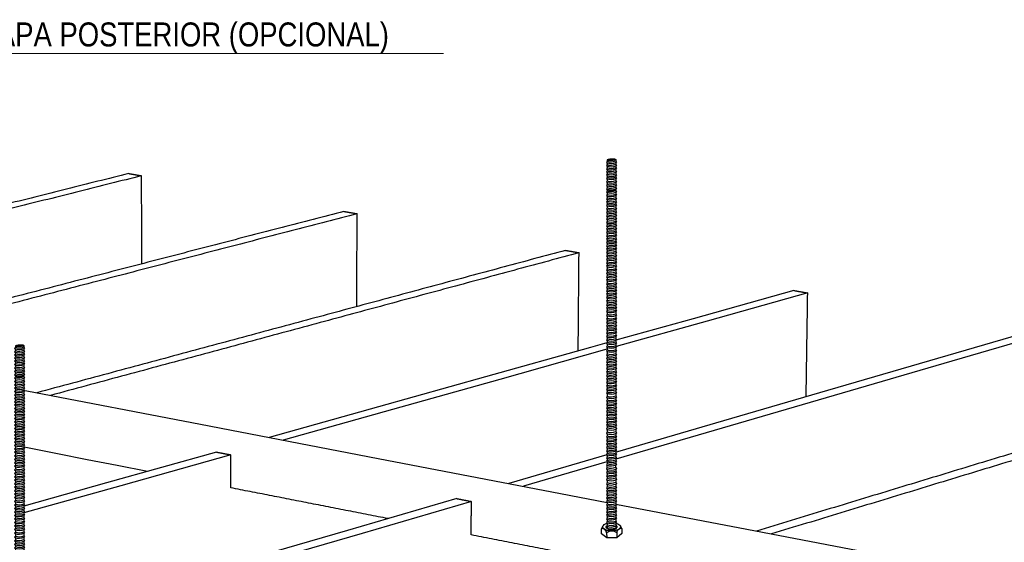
# Model space of a CAD drawing. Header units: millimetres. Extents: x 2538 to 24562, y 4449 to 23795.
# Tile 200 of 256: x 22906 to 23317, y 11780 to 11998. Entities that reach past the tile are written whole.
import ezdxf
from ezdxf import colors
from ezdxf.entities.mleader import LeaderData, LeaderLine
from ezdxf.math import Vec2, Vec3

# ---------------------------------------------------------------- set-up
doc = ezdxf.new("R2010")
doc.units = ezdxf.units.MM
doc.layers.add('_HD_tornillo', color=30, linetype='Continuous')
doc.layers.add('HD021_Text', color=2, linetype='Continuous', lineweight=9)
doc.layers.add('Make2D$Visible$Curves', color=7, linetype='Continuous', true_color=0x000000)
doc.styles.add('Arial Narrow', font='ARIALN.TTF')

# ---------------------------------------------------------------- blocks, each defined once
blk = doc.blocks.new('varilla roscada ISO')
for p, q in [((1059.908, -963.578), (1059.822, -963.695)), ((1059.822, -963.695), (1059.908, -963.791)), ((1059.908, -963.901), (1059.822, -964.017)), ((1059.822, -964.017), (1059.908, -964.114)), ((1059.908, -963.455), (1059.908, -963.578)), ((1059.908, -963.777), (1059.908, -963.901)), ((1059.908, -964.1), (1059.908, -964.223)), ((1060.76, -963.391), (1060.76, -963.521)), ((1060.76, -963.421), (1060.76, -963.545)), ((1060.76, -963.758), (1060.832, -963.67)), ((1060.76, -963.744), (1060.76, -963.868)), ((1060.76, -964.081), (1060.832, -963.993)), ((1060.76, -964.066), (1060.76, -964.19)), ((1060.761, -963.545), (1060.832, -963.67)), ((1060.761, -963.867), (1060.832, -963.993)), ((1059.908, -964.223), (1059.822, -964.339)), ((1059.822, -964.339), (1059.908, -964.436)), ((1059.908, -964.546), (1059.822, -964.662)), ((1059.822, -964.662), (1059.908, -964.759)), ((1059.908, -964.868), (1059.822, -964.984)), ((1059.822, -964.984), (1059.908, -965.081)), ((1059.908, -964.422), (1059.908, -964.546)), ((1059.908, -964.744), (1059.908, -964.868)), ((1059.908, -965.081), (1059.908, -965.191)), ((1060.76, -964.403), (1060.832, -964.315)), ((1060.76, -964.389), (1060.76, -964.513)), ((1060.76, -964.726), (1060.832, -964.638)), ((1060.76, -964.711), (1060.76, -964.835)), ((1060.76, -965.048), (1060.832, -964.96)), ((1060.76, -965.048), (1060.76, -965.158)), ((1060.761, -964.19), (1060.832, -964.315)), ((1060.761, -964.512), (1060.832, -964.638)), ((1060.761, -964.835), (1060.832, -964.96)), ((1059.908, -965.191), (1059.822, -965.307)), ((1059.822, -965.307), (1059.908, -965.404)), ((1059.908, -965.552), (1059.822, -965.668)), ((1059.822, -965.668), (1059.908, -965.765)), ((1059.822, -965.668), (1059.908, -965.765)), ((1059.908, -965.887), (1059.822, -966.003)), ((1059.822, -966.003), (1059.908, -966.1)), ((1059.908, -965.404), (1059.908, -965.552)), ((1059.908, -965.765), (1059.908, -965.887)), ((1059.908, -966.1), (1059.908, -966.224)), ((1060.76, -965.371), (1060.832, -965.283)), ((1060.76, -965.371), (1060.76, -965.518)), ((1060.76, -965.731), (1060.832, -965.644)), ((1060.76, -965.731), (1060.832, -965.644)), ((1060.76, -965.731), (1060.76, -965.854)), ((1060.76, -966.067), (1060.832, -965.979)), ((1060.76, -966.067), (1060.76, -966.191)), ((1060.761, -965.157), (1060.832, -965.283)), ((1060.761, -965.518), (1060.832, -965.644)), ((1060.761, -965.853), (1060.832, -965.979)), ((1059.908, -966.224), (1059.822, -966.34)), ((1059.822, -966.34), (1059.908, -966.437)), ((1059.908, -966.546), (1059.822, -966.662)), ((1059.822, -966.662), (1059.908, -966.759)), ((1059.908, -966.907), (1059.822, -967.023)), ((1059.822, -967.023), (1059.908, -967.12)), ((1059.822, -967.023), (1059.908, -967.12)), ((1059.908, -966.437), (1059.908, -966.546)), ((1059.908, -966.759), (1059.908, -966.907)), ((1060.76, -966.404), (1060.832, -966.316)), ((1060.76, -966.404), (1060.76, -966.513)), ((1060.76, -966.726), (1060.832, -966.638)), ((1060.76, -966.726), (1060.76, -966.874)), ((1060.76, -967.087), (1060.832, -966.999)), ((1060.76, -967.087), (1060.832, -966.999)), ((1060.76, -967.087), (1060.76, -967.209)), ((1060.761, -966.19), (1060.832, -966.316)), ((1060.761, -966.513), (1060.832, -966.638)), ((1060.761, -966.873), (1060.832, -966.999)), ((1059.908, -967.243), (1059.822, -967.359)), ((1059.822, -967.359), (1059.908, -967.456)), ((1059.908, -967.579), (1059.822, -967.696)), ((1059.822, -967.696), (1059.908, -967.792)), ((1059.908, -967.902), (1059.822, -968.018)), ((1059.822, -968.018), (1059.908, -968.115)), ((1059.908, -967.12), (1059.908, -967.243)), ((1059.908, -967.456), (1059.908, -967.579)), ((1059.908, -967.792), (1059.908, -967.902)), ((1060.76, -967.423), (1060.832, -967.335)), ((1060.76, -967.423), (1060.76, -967.546)), ((1060.76, -967.759), (1060.832, -967.672)), ((1060.76, -967.759), (1060.76, -967.869)), ((1060.76, -968.082), (1060.832, -967.994)), ((1060.76, -968.082), (1060.76, -968.23)), ((1060.761, -967.209), (1060.832, -967.335)), ((1060.761, -967.546), (1060.832, -967.672)), ((1060.761, -967.868), (1060.832, -967.994)), ((1059.908, -968.263), (1059.822, -968.379)), ((1059.822, -968.379), (1059.908, -968.476)), ((1059.822, -968.379), (1059.908, -968.476)), ((1059.908, -968.598), (1059.822, -968.714)), ((1059.822, -968.714), (1059.908, -968.811)), ((1059.908, -968.935), (1059.822, -969.051)), ((1059.822, -969.051), (1059.908, -969.148)), ((1059.908, -968.115), (1059.908, -968.263)), ((1059.908, -968.476), (1059.908, -968.598)), ((1059.908, -968.811), (1059.908, -968.935)), ((1060.76, -968.443), (1060.832, -968.355)), ((1060.76, -968.443), (1060.832, -968.355)), ((1060.76, -968.443), (1060.76, -968.565)), ((1060.76, -968.778), (1060.832, -968.69)), ((1060.76, -968.778), (1060.76, -968.902)), ((1060.76, -969.115), (1060.832, -969.027)), ((1060.761, -968.229), (1060.832, -968.355)), ((1060.761, -968.565), (1060.832, -968.69)), ((1060.761, -968.901), (1060.832, -969.027)), ((1059.908, -969.258), (1059.822, -969.374)), ((1059.822, -969.374), (1059.908, -969.471)), ((1059.908, -969.618), (1059.822, -969.735)), ((1059.822, -969.735), (1059.908, -969.831)), ((1059.908, -969.943), (1059.822, -970.059)), ((1059.822, -970.059), (1059.908, -970.156)), ((1059.908, -969.148), (1059.908, -969.258)), ((1059.908, -969.471), (1059.908, -969.618)), ((1059.908, -969.831), (1059.908, -969.943)), ((1060.76, -969.115), (1060.76, -969.224)), ((1060.76, -969.437), (1060.832, -969.35)), ((1060.76, -969.437), (1060.76, -969.585)), ((1060.76, -969.798), (1060.832, -969.711)), ((1060.76, -969.798), (1060.76, -969.91)), ((1060.76, -970.123), (1060.832, -970.035)), ((1060.761, -969.224), (1060.832, -969.35)), ((1060.761, -969.585), (1060.832, -969.711)), ((1060.761, -969.909), (1060.832, -970.035)), ((1059.908, -970.279), (1059.822, -970.395)), ((1059.822, -970.395), (1059.908, -970.492)), ((1059.908, -970.615), (1059.822, -970.731)), ((1059.822, -970.731), (1059.908, -970.828)), ((1059.908, -970.958), (1059.822, -971.075)), ((1059.908, -970.156), (1059.908, -970.279)), ((1059.908, -970.492), (1059.908, -970.615)), ((1059.908, -970.828), (1059.908, -970.958)), ((1060.76, -970.123), (1060.76, -970.245)), ((1060.76, -970.458), (1060.832, -970.371)), ((1060.76, -970.458), (1060.76, -970.582)), ((1060.76, -970.795), (1060.832, -970.707)), ((1060.76, -970.795), (1060.76, -970.925)), ((1060.76, -971.138), (1060.832, -971.05)), ((1060.761, -970.245), (1060.832, -970.371)), ((1060.761, -970.582), (1060.832, -970.707)), ((1060.761, -970.925), (1060.832, -971.05)), ((1059.822, -971.075), (1059.908, -971.171)), ((1059.908, -971.297), (1059.822, -971.413)), ((1059.822, -971.413), (1059.908, -971.51)), ((1059.908, -971.622), (1059.822, -971.738)), ((1059.822, -971.738), (1059.908, -971.835)), ((1059.908, -971.957), (1059.822, -972.074)), ((1059.908, -971.171), (1059.908, -971.297)), ((1059.908, -971.51), (1059.908, -971.622)), ((1059.908, -971.835), (1059.908, -971.957)), ((1060.76, -971.138), (1060.76, -971.264)), ((1060.76, -971.477), (1060.832, -971.389)), ((1060.76, -971.477), (1060.76, -971.589)), ((1060.76, -971.802), (1060.832, -971.714)), ((1060.76, -971.802), (1060.76, -971.924)), ((1060.76, -972.137), (1060.832, -972.049)), ((1060.761, -971.264), (1060.832, -971.389)), ((1060.761, -971.588), (1060.832, -971.714)), ((1060.761, -971.924), (1060.832, -972.049)), ((1059.822, -972.074), (1059.908, -972.17)), ((1059.908, -972.294), (1059.822, -972.41)), ((1059.822, -972.41), (1059.908, -972.507)), ((1059.908, -972.637), (1059.822, -972.753)), ((1059.822, -972.753), (1059.908, -972.85)), ((1059.908, -972.98), (1059.822, -973.096)), ((1059.908, -972.17), (1059.908, -972.294)), ((1059.908, -972.507), (1059.908, -972.637)), ((1059.908, -972.85), (1059.908, -972.98)), ((1060.76, -972.137), (1060.76, -972.261)), ((1060.76, -972.474), (1060.832, -972.386)), ((1060.76, -972.474), (1060.76, -972.604)), ((1060.76, -972.817), (1060.832, -972.729)), ((1060.76, -972.817), (1060.76, -972.947)), ((1060.761, -972.26), (1060.832, -972.386)), ((1060.761, -972.603), (1060.832, -972.729)), ((1060.761, -972.947), (1060.832, -973.072)), ((1059.822, -973.096), (1059.908, -973.193)), ((1059.908, -973.326), (1059.822, -973.443)), ((1059.822, -973.443), (1059.908, -973.539)), ((1059.908, -973.67), (1059.822, -973.786)), ((1059.822, -973.786), (1059.908, -973.883)), ((1059.908, -974.013), (1059.822, -974.129)), ((1059.908, -973.193), (1059.908, -973.326)), ((1059.908, -973.539), (1059.908, -973.67)), ((1059.908, -973.883), (1059.908, -974.013)), ((1060.76, -973.16), (1060.832, -973.072)), ((1060.76, -973.16), (1060.76, -973.293)), ((1060.76, -973.506), (1060.832, -973.419)), ((1060.76, -973.506), (1060.76, -973.636)), ((1060.76, -973.849), (1060.832, -973.762)), ((1060.76, -973.849), (1060.76, -973.979)), ((1060.761, -973.293), (1060.832, -973.419)), ((1060.761, -973.636), (1060.832, -973.762)), ((1060.761, -973.979), (1060.832, -974.105)), ((1059.822, -974.129), (1059.908, -974.226)), ((1059.908, -974.378), (1059.822, -974.494)), ((1059.822, -974.494), (1059.908, -974.591)), ((1059.908, -974.724), (1059.822, -974.84)), ((1059.822, -974.84), (1059.908, -974.937)), ((1059.908, -974.226), (1059.908, -974.378)), ((1059.908, -974.591), (1059.908, -974.724)), ((1059.908, -974.937), (1059.908, -975.067)), ((1060.76, -974.192), (1060.832, -974.105)), ((1060.76, -974.192), (1060.76, -974.344)), ((1060.76, -974.557), (1060.832, -974.47)), ((1060.76, -974.557), (1060.76, -974.691)), ((1060.76, -974.904), (1060.832, -974.816)), ((1060.76, -974.904), (1060.76, -975.034)), ((1060.761, -974.344), (1060.832, -974.47)), ((1060.761, -974.69), (1060.832, -974.816)), ((1059.908, -975.067), (1059.822, -975.183)), ((1059.822, -975.183), (1059.908, -975.28)), ((1059.908, -975.41), (1059.822, -975.526)), ((1059.822, -975.526), (1059.908, -975.623)), ((1059.908, -975.79), (1059.822, -975.906)), ((1059.822, -975.906), (1059.908, -976.003)), ((1059.908, -975.28), (1059.908, -975.41)), ((1059.908, -975.623), (1059.908, -975.79)), ((1059.908, -976.003), (1059.908, -976.133)), ((1060.76, -975.247), (1060.832, -975.159)), ((1060.76, -975.247), (1060.76, -975.377)), ((1060.76, -975.59), (1060.832, -975.502)), ((1060.76, -975.59), (1060.76, -975.757)), ((1060.76, -975.97), (1060.832, -975.882)), ((1060.76, -975.97), (1060.76, -976.1)), ((1060.761, -975.033), (1060.832, -975.159)), ((1060.761, -975.376), (1060.832, -975.502)), ((1060.761, -975.757), (1060.832, -975.882)), ((1059.908, -976.133), (1059.822, -976.25)), ((1059.822, -976.25), (1059.908, -976.346)), ((1059.908, -976.48), (1059.822, -976.596)), ((1059.822, -976.596), (1059.908, -976.693)), ((1059.908, -976.823), (1059.822, -976.939)), ((1059.822, -976.939), (1059.908, -977.036)), ((1059.908, -976.346), (1059.908, -976.48)), ((1059.908, -976.693), (1059.908, -976.823)), ((1060.76, -976.313), (1060.832, -976.225)), ((1060.76, -976.313), (1060.76, -976.446)), ((1060.76, -976.659), (1060.832, -976.572)), ((1060.76, -976.659), (1060.76, -976.789)), ((1060.76, -977.002), (1060.832, -976.915)), ((1060.76, -977.002), (1060.76, -977.133)), ((1060.761, -976.1), (1060.832, -976.225)), ((1060.761, -976.446), (1060.832, -976.572)), ((1060.761, -976.789), (1060.832, -976.915)), ((1059.908, -977.166), (1059.822, -977.282)), ((1059.822, -977.282), (1059.908, -977.379)), ((1059.908, -977.531), (1059.822, -977.647)), ((1059.822, -977.647), (1059.908, -977.744)), ((1059.908, -977.877), (1059.822, -977.993)), ((1059.822, -977.993), (1059.908, -978.09)), ((1059.908, -977.036), (1059.908, -977.166)), ((1059.908, -977.379), (1059.908, -977.531)), ((1059.908, -977.744), (1059.908, -977.877)), ((1060.76, -977.346), (1060.832, -977.258)), ((1060.76, -977.346), (1060.76, -977.497)), ((1060.76, -977.71), (1060.832, -977.623)), ((1060.76, -977.71), (1060.76, -977.844)), ((1060.76, -978.057), (1060.832, -977.969)), ((1060.761, -977.132), (1060.832, -977.258)), ((1060.761, -977.497), (1060.832, -977.623)), ((1060.761, -977.843), (1060.832, -977.969)), ((1059.908, -978.22), (1059.822, -978.336)), ((1059.822, -978.336), (1059.908, -978.433)), ((1059.908, -978.563), (1059.822, -978.679)), ((1059.822, -978.679), (1059.908, -978.776)), ((1059.908, -978.95), (1059.822, -979.066)), ((1059.908, -978.09), (1059.908, -978.22)), ((1059.908, -978.433), (1059.908, -978.563)), ((1059.908, -978.776), (1059.908, -978.95)), ((1060.76, -978.057), (1060.76, -978.187)), ((1060.76, -978.4), (1060.832, -978.312)), ((1060.76, -978.4), (1060.76, -978.53)), ((1060.76, -978.743), (1060.832, -978.655)), ((1060.76, -978.743), (1060.76, -978.917)), ((1060.761, -978.186), (1060.832, -978.312)), ((1060.761, -978.529), (1060.832, -978.655)), ((1060.761, -978.916), (1060.832, -979.042)), ((1059.822, -979.066), (1059.908, -979.163)), ((1059.908, -979.33), (1059.822, -979.446)), ((1059.822, -979.446), (1059.908, -979.543)), ((1059.908, -979.673), (1059.822, -979.789)), ((1059.822, -979.789), (1059.908, -979.886)), ((1059.908, -979.163), (1059.908, -979.33)), ((1059.908, -979.543), (1059.908, -979.673)), ((1059.908, -979.886), (1059.908, -980.019)), ((1060.76, -979.13), (1060.832, -979.042)), ((1060.76, -979.13), (1060.76, -979.297)), ((1060.76, -979.51), (1060.832, -979.422)), ((1060.76, -979.51), (1060.76, -979.64)), ((1060.76, -979.853), (1060.832, -979.765)), ((1060.76, -979.853), (1060.76, -979.986)), ((1060.761, -979.297), (1060.832, -979.422)), ((1060.761, -979.64), (1060.832, -979.765)), ((1059.908, -980.019), (1059.822, -980.136)), ((1059.822, -980.136), (1059.908, -980.233)), ((1059.908, -980.363), (1059.822, -980.479)), ((1059.822, -980.479), (1059.908, -980.576)), ((1059.908, -980.706), (1059.822, -980.822)), ((1059.822, -980.822), (1059.908, -980.919)), ((1059.908, -980.233), (1059.908, -980.363)), ((1059.908, -980.576), (1059.908, -980.706)), ((1059.908, -980.919), (1059.908, -981.071)), ((1060.76, -980.199), (1060.832, -980.112)), ((1060.76, -980.199), (1060.76, -980.329)), ((1060.76, -980.542), (1060.832, -980.455)), ((1060.76, -980.542), (1060.76, -980.672)), ((1060.76, -980.885), (1060.832, -980.798)), ((1060.76, -980.885), (1060.76, -981.037)), ((1060.761, -979.986), (1060.832, -980.112)), ((1060.761, -980.329), (1060.832, -980.455)), ((1060.761, -980.672), (1060.832, -980.798)), ((1059.908, -981.071), (1059.822, -981.187)), ((1059.822, -981.187), (1059.908, -981.284)), ((1059.908, -981.417), (1059.822, -981.533)), ((1059.822, -981.533), (1059.908, -981.63)), ((1059.908, -981.76), (1059.822, -981.876)), ((1059.822, -981.876), (1059.908, -981.973)), ((1059.908, -981.284), (1059.908, -981.417)), ((1059.908, -981.63), (1059.908, -981.76)), ((1060.76, -981.25), (1060.832, -981.163)), ((1060.76, -981.25), (1060.76, -981.384)), ((1060.76, -981.597), (1060.832, -981.509)), ((1060.76, -981.597), (1060.76, -981.727)), ((1060.76, -981.94), (1060.832, -981.852)), ((1060.76, -981.94), (1060.76, -982.105)), ((1060.761, -981.037), (1060.832, -981.163)), ((1060.761, -981.383), (1060.832, -981.509)), ((1060.761, -981.726), (1060.832, -981.852)), ((1059.908, -982.138), (1059.822, -982.254)), ((1059.822, -982.254), (1059.908, -982.351)), ((1059.908, -982.541), (1059.822, -982.657)), ((1059.822, -982.657), (1059.908, -982.754)), ((1059.908, -982.921), (1059.822, -983.038)), ((1059.908, -981.973), (1059.908, -982.138)), ((1059.908, -982.351), (1059.908, -982.541)), ((1059.908, -982.754), (1059.908, -982.921)), ((1060.76, -982.318), (1060.832, -982.23)), ((1060.76, -982.318), (1060.76, -982.508)), ((1060.76, -982.721), (1060.832, -982.633)), ((1060.76, -982.721), (1060.76, -982.888)), ((1060.761, -982.104), (1060.832, -982.23)), ((1060.761, -982.507), (1060.832, -982.633)), ((1060.761, -982.888), (1060.832, -983.013)), ((1059.822, -983.038), (1059.908, -983.134)), ((1059.908, -983.264), (1059.822, -983.381)), ((1059.822, -983.381), (1059.908, -983.477)), ((1059.908, -983.611), (1059.822, -983.727)), ((1059.822, -983.727), (1059.908, -983.824)), ((1059.908, -983.134), (1059.908, -983.264)), ((1059.908, -983.477), (1059.908, -983.611)), ((1059.908, -983.824), (1059.908, -983.954)), ((1060.76, -983.101), (1060.832, -983.013)), ((1060.76, -983.101), (1060.76, -983.231)), ((1060.76, -983.444), (1060.832, -983.357)), ((1060.76, -983.444), (1060.76, -983.577)), ((1060.76, -983.79), (1060.832, -983.703)), ((1060.76, -983.79), (1060.76, -983.921)), ((1060.761, -983.231), (1060.832, -983.357)), ((1060.761, -983.577), (1060.832, -983.703)), ((1060.761, -983.92), (1060.832, -984.046)), ((1059.908, -983.954), (1059.822, -984.07)), ((1059.822, -984.07), (1059.908, -984.167)), ((1059.908, -984.297), (1059.822, -984.413)), ((1059.822, -984.413), (1059.908, -984.51)), ((1059.908, -984.662), (1059.822, -984.778)), ((1059.822, -984.778), (1059.908, -984.875)), ((1059.908, -984.167), (1059.908, -984.297)), ((1059.908, -984.51), (1059.908, -984.662)), ((1059.908, -984.875), (1059.908, -985.008)), ((1060.76, -984.134), (1060.832, -984.046)), ((1060.76, -984.134), (1060.76, -984.264)), ((1060.76, -984.477), (1060.832, -984.389)), ((1060.76, -984.477), (1060.76, -984.629)), ((1060.76, -984.842), (1060.832, -984.754)), ((1060.76, -984.842), (1060.76, -984.975)), ((1060.761, -984.263), (1060.832, -984.389)), ((1060.761, -984.628), (1060.832, -984.754)), ((1059.908, -985.008), (1059.822, -985.124)), ((1059.822, -985.124), (1059.908, -985.221)), ((1059.908, -985.351), (1059.822, -985.467)), ((1059.822, -985.467), (1059.908, -985.564)), ((1059.908, -985.694), (1059.822, -985.81)), ((1059.822, -985.81), (1059.908, -985.907)), ((1059.908, -985.221), (1059.908, -985.351)), ((1059.908, -985.564), (1059.908, -985.694)), ((1060.76, -985.188), (1060.832, -985.1)), ((1060.76, -985.188), (1060.76, -985.318)), ((1060.76, -985.531), (1060.832, -985.443)), ((1060.76, -985.531), (1060.76, -985.661)), ((1060.76, -985.874), (1060.832, -985.786)), ((1060.76, -985.874), (1060.76, -986.028)), ((1060.761, -984.974), (1060.832, -985.1)), ((1060.761, -985.317), (1060.832, -985.443)), ((1060.761, -985.66), (1060.832, -985.786)), ((1059.908, -986.061), (1059.822, -986.177)), ((1059.822, -986.177), (1059.908, -986.274)), ((1059.908, -986.404), (1059.822, -986.52)), ((1059.822, -986.52), (1059.908, -986.617)), ((1059.908, -986.747), (1059.822, -986.863)), ((1059.822, -986.863), (1059.908, -986.96)), ((1059.908, -985.907), (1059.908, -986.061)), ((1059.908, -986.274), (1059.908, -986.404)), ((1059.908, -986.617), (1059.908, -986.747)), ((1060.76, -986.241), (1060.832, -986.153)), ((1060.76, -986.241), (1060.76, -986.371)), ((1060.76, -986.584), (1060.832, -986.496)), ((1060.76, -986.584), (1060.76, -986.714)), ((1060.76, -986.927), (1060.832, -986.839)), ((1060.761, -986.027), (1060.832, -986.153)), ((1060.761, -986.37), (1060.832, -986.496)), ((1060.761, -986.713), (1060.832, -986.839)), ((1059.908, -987.185), (1059.822, -987.301)), ((1059.822, -987.301), (1059.908, -987.398)), ((1059.908, -987.566), (1059.822, -987.682)), ((1059.822, -987.682), (1059.908, -987.779)), ((1059.908, -986.96), (1059.908, -987.185)), ((1059.908, -987.398), (1059.908, -987.566)), ((1059.908, -987.779), (1059.908, -987.909)), ((1060.76, -986.927), (1060.76, -987.152)), ((1060.76, -987.365), (1060.832, -987.277)), ((1060.76, -987.365), (1060.76, -987.532)), ((1060.76, -987.745), (1060.832, -987.658)), ((1060.76, -987.745), (1060.76, -987.875)), ((1060.761, -987.151), (1060.832, -987.277)), ((1060.761, -987.532), (1060.832, -987.658)), ((1060.761, -987.875), (1060.832, -988.001)), ((1059.908, -987.909), (1059.822, -988.025)), ((1059.822, -988.025), (1059.908, -988.122)), ((1059.908, -988.255), (1059.822, -988.371)), ((1059.822, -988.371), (1059.908, -988.468)), ((1059.908, -988.598), (1059.822, -988.714)), ((1059.822, -988.714), (1059.908, -988.811)), ((1059.908, -988.122), (1059.908, -988.255)), ((1059.908, -988.468), (1059.908, -988.598)), ((1059.908, -988.811), (1059.908, -988.941)), ((1060.76, -988.089), (1060.832, -988.001)), ((1060.76, -988.089), (1060.76, -988.222)), ((1060.76, -988.435), (1060.832, -988.347)), ((1060.76, -988.435), (1060.76, -988.565)), ((1060.76, -988.778), (1060.832, -988.69)), ((1060.76, -988.778), (1060.76, -988.908)), ((1060.761, -988.221), (1060.832, -988.347)), ((1060.761, -988.564), (1060.832, -988.69)), ((1059.908, -988.941), (1059.822, -989.057)), ((1059.822, -989.057), (1059.908, -989.154)), ((1059.908, -989.306), (1059.822, -989.422)), ((1059.822, -989.422), (1059.908, -989.519)), ((1059.908, -989.652), (1059.822, -989.768)), ((1059.822, -989.768), (1059.908, -989.865)), ((1059.908, -989.154), (1059.908, -989.306)), ((1059.908, -989.519), (1059.908, -989.652)), ((1060.76, -989.121), (1060.832, -989.033)), ((1060.76, -989.121), (1060.76, -989.273)), ((1060.76, -989.486), (1060.832, -989.398)), ((1060.76, -989.486), (1060.76, -989.619)), ((1060.76, -989.832), (1060.832, -989.744)), ((1060.76, -989.832), (1060.76, -989.962)), ((1060.761, -988.907), (1060.832, -989.033)), ((1060.761, -989.272), (1060.832, -989.398)), ((1060.761, -989.618), (1060.832, -989.744)), ((1059.908, -989.995), (1059.822, -990.111)), ((1059.822, -990.111), (1059.908, -990.208)), ((1059.908, -990.338), (1059.822, -990.492)), ((1059.822, -990.492), (1059.908, -990.589)), ((1059.908, -990.776), (1059.822, -990.92)), ((1059.908, -989.865), (1059.908, -989.995)), ((1059.908, -990.208), (1059.908, -990.338)), ((1059.908, -990.589), (1059.908, -990.776)), ((1060.76, -990.175), (1060.832, -990.087)), ((1060.76, -990.175), (1060.76, -990.305)), ((1060.76, -990.556), (1060.832, -990.468)), ((1060.76, -990.556), (1060.76, -990.742)), ((1060.761, -989.962), (1060.832, -990.087)), ((1060.761, -990.305), (1060.832, -990.468)), ((1060.761, -990.742), (1060.832, -990.896)), ((1059.822, -990.92), (1059.908, -991.017)), ((1059.908, -991.184), (1059.822, -991.301)), ((1059.822, -991.301), (1059.908, -991.397)), ((1059.908, -991.527), (1059.822, -991.644)), ((1059.822, -991.644), (1059.908, -991.74)), ((1059.908, -991.017), (1059.908, -991.184)), ((1059.908, -991.397), (1059.908, -991.527)), ((1059.908, -991.74), (1059.908, -991.874)), ((1060.76, -990.984), (1060.832, -990.896)), ((1060.76, -990.984), (1060.76, -991.151)), ((1060.76, -991.364), (1060.832, -991.277)), ((1060.76, -991.364), (1060.76, -991.494)), ((1060.76, -991.707), (1060.832, -991.62)), ((1060.76, -991.707), (1060.76, -991.84)), ((1060.761, -991.151), (1060.832, -991.277)), ((1060.761, -991.494), (1060.832, -991.62)), ((1059.908, -991.874), (1059.822, -991.99)), ((1059.822, -991.99), (1059.908, -992.087)), ((1059.908, -992.217), (1059.822, -992.333)), ((1059.822, -992.333), (1059.908, -992.43)), ((1059.908, -992.56), (1059.822, -992.676)), ((1059.822, -992.676), (1059.908, -992.773)), ((1059.908, -992.087), (1059.908, -992.217)), ((1059.908, -992.43), (1059.908, -992.56)), ((1059.908, -992.773), (1059.908, -992.925)), ((1060.76, -992.053), (1060.832, -991.966)), ((1060.76, -992.053), (1060.76, -992.184)), ((1060.76, -992.397), (1060.832, -992.309)), ((1060.76, -992.397), (1060.76, -992.527)), ((1060.76, -992.74), (1060.832, -992.652)), ((1060.76, -992.74), (1060.76, -992.892)), ((1060.761, -991.84), (1060.832, -991.966)), ((1060.761, -992.183), (1060.832, -992.309)), ((1060.761, -992.526), (1060.832, -992.652)), ((1059.908, -992.925), (1059.822, -993.041)), ((1059.822, -993.041), (1059.908, -993.138)), ((1059.908, -993.271), (1059.822, -993.387)), ((1059.822, -993.387), (1059.908, -993.484)), ((1059.908, -993.614), (1059.822, -993.73)), ((1059.822, -993.73), (1059.908, -993.827)), ((1059.908, -993.138), (1059.908, -993.271)), ((1059.908, -993.484), (1059.908, -993.614)), ((1060.76, -993.105), (1060.832, -993.017)), ((1060.76, -993.105), (1060.76, -993.238)), ((1060.76, -993.451), (1060.832, -993.363)), ((1060.76, -993.451), (1060.76, -993.581)), ((1060.76, -993.794), (1060.832, -993.706)), ((1060.76, -993.794), (1060.76, -993.924)), ((1060.761, -992.891), (1060.832, -993.017)), ((1060.761, -993.237), (1060.832, -993.363)), ((1060.761, -993.58), (1060.832, -993.706)), ((1059.908, -993.957), (1059.822, -994.088)), ((1059.822, -994.088), (1059.908, -994.185)), ((1059.908, -994.362), (1059.822, -994.505)), ((1059.822, -994.505), (1059.908, -994.602)), ((1059.908, -994.735), (1059.822, -994.851)), ((1059.908, -993.827), (1059.908, -993.957)), ((1059.908, -994.362), (1059.908, -994.185)), ((1059.908, -994.602), (1059.908, -994.735)), ((1060.76, -994.152), (1060.832, -994.064)), ((1060.76, -994.569), (1060.832, -994.481)), ((1060.76, -994.569), (1060.76, -994.702)), ((1060.761, -993.923), (1060.832, -994.064)), ((1060.761, -994.328), (1060.761, -994.15)), ((1060.761, -994.328), (1060.832, -994.481)), ((1060.761, -994.701), (1060.832, -994.827)), ((1059.822, -994.851), (1059.908, -994.948)), ((1059.908, -995.078), (1059.822, -995.194)), ((1059.822, -995.194), (1059.908, -995.291)), ((1059.908, -995.421), (1059.822, -995.575)), ((1059.822, -995.575), (1059.908, -995.672)), ((1059.908, -994.948), (1059.908, -995.078)), ((1059.908, -995.291), (1059.908, -995.421)), ((1059.908, -995.672), (1059.908, -995.858)), ((1060.76, -994.915), (1060.832, -994.827)), ((1060.76, -994.915), (1060.76, -995.045)), ((1060.76, -995.258), (1060.832, -995.17)), ((1060.76, -995.258), (1060.76, -995.388)), ((1060.76, -995.639), (1060.832, -995.551)), ((1060.76, -995.639), (1060.76, -995.825)), ((1060.761, -995.044), (1060.832, -995.17)), ((1060.761, -995.387), (1060.832, -995.551)), ((1059.908, -995.858), (1059.822, -996.003)), ((1059.822, -996.003), (1059.908, -996.1)), ((1059.908, -996.267), (1059.822, -996.383)), ((1059.822, -996.383), (1059.908, -996.48)), ((1059.908, -996.61), (1059.822, -996.726)), ((1059.822, -996.726), (1059.908, -996.823)), ((1059.908, -996.1), (1059.908, -996.267)), ((1059.908, -996.48), (1059.908, -996.61)), ((1060.76, -996.067), (1060.832, -995.979)), ((1060.76, -996.067), (1060.76, -996.234)), ((1060.76, -996.447), (1060.832, -996.359)), ((1060.76, -996.447), (1060.76, -996.577)), ((1060.76, -996.79), (1060.832, -996.702)), ((1060.761, -995.825), (1060.832, -995.979)), ((1060.761, -996.233), (1060.832, -996.359)), ((1060.761, -996.577), (1060.832, -996.702)), ((1059.908, -996.956), (1059.822, -997.073)), ((1059.822, -997.073), (1059.908, -997.169)), ((1059.908, -997.3), (1059.822, -997.416)), ((1059.822, -997.416), (1059.908, -997.513)), ((1059.908, -997.643), (1059.822, -997.759)), ((1059.822, -997.759), (1059.908, -997.856)), ((1059.908, -996.823), (1059.908, -996.956)), ((1059.908, -997.169), (1059.908, -997.3)), ((1059.908, -997.513), (1059.908, -997.643)), ((1060.76, -996.79), (1060.76, -996.923)), ((1060.76, -997.136), (1060.832, -997.049)), ((1060.76, -997.136), (1060.76, -997.266)), ((1060.76, -997.479), (1060.832, -997.392)), ((1060.76, -997.479), (1060.76, -997.609)), ((1060.76, -997.822), (1060.832, -997.735)), ((1060.761, -996.923), (1060.832, -997.049)), ((1060.761, -997.266), (1060.832, -997.392)), ((1060.761, -997.609), (1060.832, -997.735)), ((1059.908, -998.008), (1059.822, -998.124)), ((1059.822, -998.124), (1059.908, -998.221)), ((1059.908, -998.354), (1059.822, -998.47)), ((1059.822, -998.47), (1059.908, -998.567)), ((1059.908, -998.697), (1059.822, -998.813)), ((1059.908, -997.856), (1059.908, -998.008)), ((1059.908, -998.221), (1059.908, -998.354)), ((1059.908, -998.567), (1059.908, -998.697)), ((1060.76, -997.822), (1060.76, -997.974)), ((1060.76, -998.187), (1060.832, -998.1)), ((1060.76, -998.187), (1060.76, -998.321)), ((1060.76, -998.534), (1060.832, -998.446)), ((1060.76, -998.534), (1060.76, -998.664)), ((1060.761, -997.974), (1060.832, -998.1)), ((1060.761, -998.32), (1060.832, -998.446)), ((1060.761, -998.663), (1060.832, -998.789)), ((1059.822, -998.813), (1059.908, -998.91)), ((1059.908, -999.04), (1059.822, -999.156)), ((1059.822, -999.156), (1059.908, -999.253)), ((1059.908, -999.395), (1059.822, -999.511)), ((1059.822, -999.511), (1059.908, -999.608)), ((1059.908, -998.91), (1059.908, -999.04)), ((1059.908, -999.253), (1059.908, -999.395)), ((1059.908, -999.608), (1059.908, -999.76)), ((1060.76, -998.877), (1060.832, -998.789)), ((1060.76, -998.877), (1060.76, -999.007)), ((1060.76, -999.22), (1060.832, -999.132)), ((1060.76, -999.22), (1060.76, -999.362)), ((1060.76, -999.575), (1060.832, -999.487)), ((1060.76, -999.575), (1060.76, -999.727)), ((1060.761, -999.006), (1060.832, -999.132)), ((1060.761, -999.361), (1060.832, -999.487)), ((1060.761, -999.726), (1060.832, -999.852)), ((1059.334, -1000.5), (1059.5, -1000.215)), ((1059.341, -1001.012), (1059.334, -1000.5)), ((1059.908, -999.76), (1059.822, -999.876)), ((1059.822, -999.876), (1059.908, -999.973)), ((1059.908, -1000.106), (1059.822, -1000.222)), ((1059.822, -1000.222), (1059.908, -1000.319)), ((1059.908, -1000.449), (1059.881, -1000.486)), ((1059.908, -999.973), (1059.908, -1000.106)), ((1059.908, -1000.319), (1059.908, -1000.449)), ((1060.76, -999.94), (1060.832, -999.852)), ((1060.76, -999.94), (1060.76, -1000.073)), ((1060.76, -1000.286), (1060.832, -1000.198)), ((1060.76, -1000.286), (1060.76, -1000.416)), ((1060.761, -1000.072), (1060.832, -1000.198)), ((1060.761, -1000.415), (1060.803, -1000.489)), ((1061.383, -1000.473), (1061.21, -1000.192)), ((1061.383, -1000.473), (1061.39, -1000.985)), ((1059.859, -1001.432), (1059.341, -1001.012)), ((1059.852, -1000.92), (1059.859, -1001.432)), ((1060.883, -1001.419), (1059.859, -1001.432)), ((1060.876, -1000.906), (1060.883, -1001.419)), ((1061.39, -1000.985), (1060.883, -1001.419))]:
    blk.add_line(p, q)
for points in [[(1060.767, -999.932, -0.050174), (1060.979, -1000.006, -0.103273), (1061.188, -1000.161, -0.179504), (1061.243, -1000.304, -0.179504), (1061.192, -1000.448, -0.103273), (1060.987, -1000.609, -0.06305), (1060.721, -1000.702, -0.049252), (1060.362, -1000.743, -0.049252), (1060.003, -1000.712, -0.06305), (1059.734, -1000.626, -0.103273), (1059.525, -1000.47, -0.179504), (1059.47, -1000.328, -0.179504), (1059.521, -1000.183, -0.103273), (1059.726, -1000.022, -0.040066), (1059.892, -999.955)], [(1060.795, -1000.132, -0.054589), (1060.852, -1000.197, -0.152216), (1060.89, -1000.311, -0.152216), (1060.855, -1000.426, -0.106943), (1060.734, -1000.543, -0.074343), (1060.569, -1000.614, -0.060974), (1060.352, -1000.643, -0.060974), (1060.134, -1000.62, -0.074343), (1059.967, -1000.553, -0.106943), (1059.842, -1000.439, -0.152216), (1059.805, -1000.325, -0.124765), (1059.828, -1000.229, -0.124765)]]:
    blk.add_lwpolyline(points, format="xyb")
for centre, radius, start, end in [((1060.304, -962.689), 1.115, 244.4352, 298.29184), ((1060.304, -963.011), 1.115, 244.4352, 298.29184), ((1060.293, -962.499), 1.146, 250.38545, 294.07513), ((1060.293, -962.822), 1.146, 250.38545, 294.07513), ((1060.304, -963.334), 1.115, 244.4352, 298.29184), ((1060.304, -963.656), 1.115, 244.4352, 298.29184), ((1060.304, -963.979), 1.115, 244.4352, 298.29184), ((1060.293, -963.144), 1.146, 250.38545, 294.07513), ((1060.293, -963.466), 1.146, 250.38545, 294.07513), ((1060.293, -963.789), 1.146, 250.38545, 294.07513), ((1060.304, -964.301), 1.115, 244.4352, 298.29184), ((1060.304, -964.662), 1.115, 244.4352, 298.29184), ((1060.304, -964.997), 1.115, 244.4352, 298.29184), ((1060.293, -964.111), 1.146, 250.38545, 294.07513), ((1060.293, -964.472), 1.146, 250.38545, 294.07513), ((1060.293, -964.808), 1.146, 250.38545, 294.07513), ((1060.304, -965.334), 1.115, 244.4352, 298.29184), ((1060.304, -965.657), 1.115, 244.4352, 298.29184), ((1060.304, -966.018), 1.115, 244.4352, 298.29184), ((1060.293, -965.145), 1.146, 250.38545, 294.07513), ((1060.293, -965.358), 1.146, 250.38545, 294.07513), ((1060.293, -965.467), 1.146, 250.38545, 294.07513), ((1060.293, -965.828), 1.146, 250.38545, 294.07513), ((1060.304, -966.353), 1.115, 244.4352, 298.29184), ((1060.304, -966.69), 1.115, 244.4352, 298.29184), ((1060.304, -967.012), 1.115, 244.4352, 298.29184), ((1060.293, -966.163), 1.146, 250.38545, 294.07513), ((1060.293, -966.5), 1.146, 250.38545, 294.07513), ((1060.293, -966.823), 1.146, 250.38545, 294.07513), ((1060.304, -967.373), 1.115, 244.4352, 298.29184), ((1060.304, -967.709), 1.115, 244.4352, 298.29184), ((1060.304, -968.045), 1.115, 244.4352, 298.29184), ((1060.293, -967.184), 1.146, 250.38545, 294.07513), ((1060.293, -967.519), 1.146, 250.38545, 294.07513), ((1060.293, -967.856), 1.146, 250.38545, 294.07513), ((1060.304, -968.368), 1.115, 244.4352, 298.29184), ((1060.304, -968.729), 1.115, 244.4352, 298.29184), ((1060.304, -969.053), 1.115, 244.4352, 298.29184), ((1060.293, -968.178), 1.146, 250.38545, 294.07513), ((1060.293, -968.539), 1.146, 250.38545, 294.07513), ((1060.293, -968.864), 1.146, 250.38545, 294.07513), ((1060.304, -969.389), 1.115, 244.4352, 298.29184), ((1060.304, -969.726), 1.115, 244.4352, 298.29184), ((1060.304, -970.069), 1.115, 244.4352, 298.29184), ((1060.293, -969.199), 1.146, 250.38545, 294.07513), ((1060.293, -969.536), 1.146, 250.38545, 294.07513), ((1060.293, -969.879), 1.146, 250.38545, 294.07513), ((1060.304, -970.408), 1.115, 244.4352, 298.29184), ((1060.304, -970.732), 1.115, 244.4352, 298.29184), ((1060.304, -971.068), 1.115, 244.4352, 298.29184), ((1060.293, -970.218), 1.146, 250.38545, 294.07513), ((1060.293, -970.543), 1.146, 250.38545, 294.07513), ((1060.293, -970.878), 1.146, 250.38545, 294.07513), ((1060.304, -971.405), 1.115, 244.4352, 298.29184), ((1060.304, -971.748), 1.115, 244.4352, 298.29184), ((1060.293, -971.215), 1.146, 250.38545, 294.07513), ((1060.293, -971.558), 1.146, 250.38545, 294.07513), ((1060.293, -971.901), 1.146, 250.38545, 294.07513), ((1060.304, -972.091), 1.115, 244.4352, 298.29184), ((1060.304, -972.437), 1.115, 244.4352, 298.29184), ((1060.304, -972.78), 1.115, 244.4352, 298.29184), ((1060.293, -972.247), 1.146, 250.38545, 294.07513), ((1060.293, -972.59), 1.146, 250.38545, 294.07513), ((1060.293, -972.933), 1.146, 250.38545, 294.07513), ((1060.304, -973.123), 1.115, 244.4352, 298.29184), ((1060.304, -973.488), 1.115, 244.4352, 298.29184), ((1060.304, -973.834), 1.115, 244.4352, 298.29184), ((1060.293, -973.298), 1.146, 250.38545, 294.07513), ((1060.293, -973.644), 1.146, 250.38545, 294.07513), ((1060.304, -974.177), 1.115, 244.4352, 298.29184), ((1060.304, -974.52), 1.115, 244.4352, 298.29184), ((1060.304, -974.901), 1.115, 244.4352, 298.29184), ((1060.293, -973.988), 1.146, 250.38545, 294.07513), ((1060.293, -974.331), 1.146, 250.38545, 294.07513), ((1060.293, -974.711), 1.146, 250.38545, 294.07513), ((1060.304, -975.244), 1.115, 244.4352, 298.29184), ((1060.304, -975.59), 1.115, 244.4352, 298.29184), ((1060.304, -975.933), 1.115, 244.4352, 298.29184), ((1060.293, -975.054), 1.146, 250.38545, 294.07513), ((1060.293, -975.4), 1.146, 250.38545, 294.07513), ((1060.293, -975.743), 1.146, 250.38545, 294.07513), ((1060.304, -976.276), 1.115, 244.4352, 298.29184), ((1060.304, -976.641), 1.115, 244.4352, 298.29184), ((1060.304, -976.987), 1.115, 244.4352, 298.29184), ((1060.293, -976.086), 1.146, 250.38545, 294.07513), ((1060.293, -976.451), 1.146, 250.38545, 294.07513), ((1060.293, -976.798), 1.146, 250.38545, 294.07513), ((1060.304, -977.33), 1.115, 244.4352, 298.29184), ((1060.304, -977.673), 1.115, 244.4352, 298.29184), ((1060.293, -977.141), 1.146, 250.38545, 294.07513), ((1060.293, -977.484), 1.146, 250.38545, 294.07513), ((1060.293, -977.87), 1.146, 250.38545, 294.07513), ((1060.304, -978.06), 1.115, 244.4352, 298.29184), ((1060.304, -978.441), 1.115, 244.4352, 298.29184), ((1060.304, -978.784), 1.115, 244.4352, 298.29184), ((1060.293, -978.251), 1.146, 250.38545, 294.07513), ((1060.293, -978.594), 1.146, 250.38545, 294.07513), ((1060.304, -979.13), 1.115, 244.4352, 298.29184), ((1060.304, -979.473), 1.115, 244.4352, 298.29184), ((1060.304, -979.816), 1.115, 244.4352, 298.29184), ((1060.293, -978.94), 1.146, 250.38545, 294.07513), ((1060.293, -979.283), 1.146, 250.38545, 294.07513), ((1060.293, -979.626), 1.146, 250.38545, 294.07513), ((1060.304, -980.181), 1.115, 244.4352, 298.29184), ((1060.304, -980.527), 1.115, 244.4352, 298.29184), ((1060.304, -980.87), 1.115, 244.4352, 298.29184), ((1060.293, -979.991), 1.146, 250.38545, 294.07513), ((1060.293, -980.337), 1.146, 250.38545, 294.07513), ((1060.293, -980.681), 1.146, 250.38545, 294.07513), ((1060.304, -981.248), 1.115, 244.4352, 298.29184), ((1060.304, -981.651), 1.115, 244.4352, 298.29184), ((1060.293, -981.059), 1.146, 250.38545, 294.07513), ((1060.293, -981.462), 1.146, 250.38545, 294.07513), ((1060.293, -981.842), 1.146, 250.38545, 294.07513), ((1060.304, -982.032), 1.115, 244.4352, 298.29184), ((1060.304, -982.375), 1.115, 244.4352, 298.29184), ((1060.304, -982.721), 1.115, 244.4352, 298.29184), ((1060.293, -982.185), 1.146, 250.38545, 294.07513), ((1060.293, -982.531), 1.146, 250.38545, 294.07513), ((1060.293, -982.874), 1.146, 250.38545, 294.07513), ((1060.304, -983.064), 1.115, 244.4352, 298.29184), ((1060.304, -983.407), 1.115, 244.4352, 298.29184), ((1060.304, -983.772), 1.115, 244.4352, 298.29184), ((1060.293, -983.217), 1.146, 250.38545, 294.07513), ((1060.293, -983.582), 1.146, 250.38545, 294.07513), ((1060.304, -984.118), 1.115, 244.4352, 298.29184), ((1060.304, -984.461), 1.115, 244.4352, 298.29184), ((1060.304, -984.804), 1.115, 244.4352, 298.29184), ((1060.293, -983.929), 1.146, 250.38545, 294.07513), ((1060.293, -984.272), 1.146, 250.38545, 294.07513), ((1060.293, -984.615), 1.146, 250.38545, 294.07513), ((1060.304, -985.171), 1.115, 244.4352, 298.29184), ((1060.304, -985.514), 1.115, 244.4352, 298.29184), ((1060.304, -985.858), 1.115, 244.4352, 298.29184), ((1060.293, -984.982), 1.146, 250.38545, 294.07513), ((1060.293, -985.325), 1.146, 250.38545, 294.07513), ((1060.293, -985.668), 1.146, 250.38545, 294.07513), ((1060.304, -986.296), 1.115, 244.4352, 298.29184), ((1060.304, -986.676), 1.115, 244.4352, 298.29184), ((1060.293, -986.106), 1.146, 250.38545, 294.07513), ((1060.293, -986.486), 1.146, 250.38545, 294.07513), ((1060.293, -986.829), 1.146, 250.38545, 294.07513), ((1060.304, -987.019), 1.115, 244.4352, 298.29184), ((1060.304, -987.365), 1.115, 244.4352, 298.29184), ((1060.304, -987.708), 1.115, 244.4352, 298.29184), ((1060.293, -987.176), 1.146, 250.38545, 294.07513), ((1060.293, -987.519), 1.146, 250.38545, 294.07513), ((1060.304, -988.051), 1.115, 244.4352, 298.29184), ((1060.304, -988.416), 1.115, 244.4352, 298.29184), ((1060.304, -988.763), 1.115, 244.4352, 298.29184), ((1060.293, -987.862), 1.146, 250.38545, 294.07513), ((1060.293, -988.227), 1.146, 250.38545, 294.07513), ((1060.293, -988.573), 1.146, 250.38545, 294.07513), ((1060.304, -989.106), 1.115, 244.4352, 298.29184), ((1060.304, -989.486), 1.115, 244.4352, 298.29184), ((1060.293, -988.916), 1.146, 250.38545, 294.07513), ((1060.293, -989.259), 1.146, 250.38545, 294.07513), ((1060.293, -989.696), 1.146, 250.38545, 294.07513), ((1060.304, -989.914), 1.115, 244.4352, 298.29184), ((1060.304, -990.295), 1.115, 244.4352, 298.29184), ((1060.304, -990.638), 1.115, 244.4352, 298.29184), ((1060.293, -990.105), 1.146, 250.38545, 294.07513), ((1060.293, -990.448), 1.146, 250.38545, 294.07513), ((1060.304, -990.984), 1.115, 244.4352, 298.29184), ((1060.304, -991.327), 1.115, 244.4352, 298.29184), ((1060.304, -991.67), 1.115, 244.4352, 298.29184), ((1060.293, -990.794), 1.146, 250.38545, 294.07513), ((1060.293, -991.137), 1.146, 250.38545, 294.07513), ((1060.293, -991.48), 1.146, 250.38545, 294.07513), ((1060.304, -992.035), 1.115, 244.4352, 298.29184), ((1060.304, -992.381), 1.115, 244.4352, 298.29184), ((1060.304, -992.724), 1.115, 244.4352, 298.29184), ((1060.293, -991.845), 1.146, 250.38545, 294.07513), ((1060.293, -992.192), 1.146, 250.38545, 294.07513), ((1060.293, -992.535), 1.146, 250.38545, 294.07513), ((1060.304, -993.082), 1.115, 244.4352, 298.29184), ((1060.304, -993.499), 1.115, 244.4352, 298.29184), ((1060.293, -992.878), 1.146, 250.38545, 294.07513), ((1060.293, -993.283), 1.146, 250.38545, 294.07513), ((1060.293, -993.656), 1.146, 250.38545, 294.07513), ((1060.304, -993.845), 1.115, 244.4352, 298.29184), ((1060.304, -994.188), 1.115, 244.4352, 298.29184), ((1060.304, -994.569), 1.115, 244.4352, 298.29184), ((1060.293, -993.999), 1.146, 250.38545, 294.07513), ((1060.293, -994.342), 1.146, 250.38545, 294.07513), ((1060.304, -994.997), 1.115, 244.4352, 298.29184), ((1060.304, -995.378), 1.115, 244.4352, 298.29184), ((1060.304, -995.721), 1.115, 244.4352, 298.29184), ((1060.293, -994.779), 1.146, 250.38545, 294.07513), ((1060.293, -995.188), 1.146, 250.38545, 294.07513), ((1060.293, -995.531), 1.146, 250.38545, 294.07513), ((1060.304, -996.067), 1.115, 244.4352, 298.29184), ((1060.304, -996.41), 1.115, 244.4352, 298.29184), ((1060.304, -996.753), 1.115, 244.4352, 298.29184), ((1060.293, -995.877), 1.146, 250.38545, 294.07513), ((1060.293, -996.22), 1.146, 250.38545, 294.07513), ((1060.293, -996.563), 1.146, 250.38545, 294.07513), ((1060.304, -997.118), 1.115, 244.4352, 298.29184), ((1060.304, -997.464), 1.115, 244.4352, 298.29184), ((1060.293, -996.928), 1.146, 250.38545, 294.07513), ((1060.293, -997.274), 1.146, 250.38545, 294.07513), ((1060.293, -997.618), 1.146, 250.38545, 294.07513), ((1060.304, -997.807), 1.115, 244.4352, 298.29184), ((1060.304, -998.15), 1.115, 244.4352, 298.29184), ((1060.304, -998.505), 1.115, 244.4352, 298.29184), ((1060.293, -997.961), 1.146, 250.38545, 294.07513), ((1060.293, -998.316), 1.146, 250.38545, 294.07513), ((1060.293, -998.681), 1.146, 250.38545, 294.07513), ((1059.395, -1000.955), 0.459, 4.34373, 97.56934), ((1060.304, -998.87), 1.115, 244.4352, 298.29184), ((1060.304, -999.216), 1.115, 244.4352, 298.29184), ((1060.293, -999.027), 1.146, 250.38545, 294.07513), ((1060.293, -999.37), 1.146, 250.38545, 294.07513), ((1061.339, -1000.934), 0.463, 84.57319, 176.56217), ((1060.373, -1001.596), 0.854, 53.89221, 127.632)]:
    blk.add_arc(centre, radius, start, end)
blk.add_ellipse((1060.334, -963.408), major_axis=(-0.426, -0.017), ratio=0.217707)

msp = doc.modelspace()

# ---------------------------------------------------------------- linework, layer by layer
at = {"layer": 'Make2D$Visible$Curves', "color": 7, "lineweight": -3}
for points in [[(23228.66, 11884.98), (23186.69, 11873.22), (23154.42, 11864.19)], [(23234.46, 11883.95), (23192.52, 11872.18), (23154.58, 11861.53)], [(23326.83, 11867.7), (23285.25, 11855.58), (23242.78, 11843.2), (23199.39, 11830.55), (23155.05, 11817.62), (23154.33, 11817.42)], [(23332.82, 11866.64), (23291.26, 11854.5), (23248.81, 11842.1), (23205.45, 11829.43), (23161.13, 11816.48), (23154.33, 11814.49)], [(23150.58, 11863.11), (23143.83, 11861.22), (23100.06, 11848.96), (23055.35, 11836.44), (23009.67, 11823.64)], [(23150.79, 11860.46), (23149.68, 11860.15), (23105.94, 11847.87), (23061.25, 11835.32), (23015.58, 11822.51)], [(22907.49, 11843.28), (22908.67, 11843.05), (22981.1, 11829.13), (23055.28, 11814.88), (23131.27, 11800.27), (23150.79, 11796.52)], [(22958.9, 11809.42), (22946.33, 11811.89), (22933.81, 11814.34), (22921.35, 11816.79), (22908.93, 11819.22), (22907.4, 11819.52)], [(22987.79, 11817.51), (22941.84, 11804.64), (22907.4, 11795)], [(22993.71, 11816.37), (22947.78, 11803.47), (22907.4, 11792.14)], [(23150.6, 11816.33), (23109.72, 11804.41)], [(23150.65, 11813.41), (23115.83, 11803.24)], [(23088.01, 11798.09), (23042.4, 11784.79), (22995.78, 11771.2), (22948.12, 11757.31), (22907.4, 11745.44)], [(23094.13, 11796.9), (23048.54, 11783.58), (23001.94, 11769.96), (22954.3, 11756.04), (22907.44, 11742.35)], [(23154.45, 11795.82), (23209.13, 11785.31), (23288.95, 11769.97), (23370.78, 11754.25), (23454.72, 11738.12), (23540.84, 11721.57), (23587.64, 11712.57)]]:
    msp.add_lwpolyline(points, dxfattribs=at)
for points, weights in [([(22951.17, 11933.82), (22842.29, 11906.53), (22727.75, 11877.82)], [833.046043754, 812.470849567, 791.89565538]), ([(22956.48, 11932.88), (22847.64, 11905.54), (22733.13, 11876.78)], [832.32369386, 811.748612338, 791.173530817]), ([(22951.17, 11933.82), (22953.83, 11933.35), (22956.48, 11932.88)], [833.046043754, 832.684868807, 832.32369386]), ([(22956.64, 11896.11), (22956.56, 11914.47), (22956.48, 11932.88)], [834.441625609, 833.382659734, 832.32369386]), ([(23040.95, 11918.01), (22932.74, 11889.91), (22818.82, 11860.32)], [821.006878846, 800.431686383, 779.85649392]), ([(23046.42, 11917.05), (22938.26, 11888.89), (22824.37, 11859.25)], [820.284528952, 799.709328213, 779.134127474]), ([(23040.95, 11918.01), (23043.69, 11917.53), (23046.42, 11917.05)], [821.006878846, 820.645703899, 820.284528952]), ([(23046.34, 11878.27), (23046.38, 11897.64), (23046.42, 11917.05)], [822.48852567, 821.386527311, 820.284528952]), ([(23133.41, 11901.74), (23025.96, 11872.78), (22912.75, 11842.27)], [808.967713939, 788.392625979, 767.81753802]), ([(23139.04, 11900.75), (23031.64, 11871.74), (22918.48, 11841.17)], [808.245364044, 787.670163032, 767.094962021]), ([(23133.41, 11901.74), (23136.23, 11901.25), (23139.04, 11900.75)], [808.967713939, 808.606538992, 808.245364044]), ([(23138.7, 11859.78), (23138.87, 11880.24), (23139.04, 11900.75)], [810.542791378, 809.394077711, 808.245364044]), ([(23228.66, 11884.98), (23231.56, 11884.47), (23234.46, 11883.95)], [796.928549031, 796.567374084, 796.206199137]), ([(23233.81, 11840.58), (23234.14, 11862.24), (23234.46, 11883.95)], [798.605288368, 797.405743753, 796.206199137]), ([(23428.06, 11849.88), (23323.51, 11818.11), (23213.07, 11784.55)], [772.850219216, 752.27505406, 731.699888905]), ([(23434.23, 11848.79), (23329.75, 11816.96), (23219.38, 11783.34)], [772.127869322, 751.552780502, 730.977691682]), ([(22987.79, 11817.51), (22990.75, 11816.94), (22993.71, 11816.37)], [751.899299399, 751.538124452, 751.176949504]), ([(22993.73, 11802.59), (22993.72, 11809.48), (22993.71, 11816.37)], [751.897630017, 751.537289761, 751.176949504]), ([(23059.34, 11789.73), (23026.36, 11796.19), (22993.73, 11802.59)], [743.980239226, 747.938965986, 751.897692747]), ([(23088.01, 11798.09), (23091.07, 11797.49), (23094.13, 11796.9)], [739.860134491, 739.498959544, 739.137784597]), ([(23094.06, 11782.92), (23094.09, 11789.91), (23094.13, 11796.9)], [739.858465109, 739.498124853, 739.137784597]), ([(23163.13, 11769.38), (23128.4, 11776.19), (23094.05, 11782.92)], [731.790762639, 735.824681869, 739.858601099])]:
    msp.add_rational_spline(points, weights, degree=2, dxfattribs=at)

# ---------------------------------------------------------------- block references
at = {"layer": '_HD_tornillo', "xscale": 4.154976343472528, "yscale": 4.154976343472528, "zscale": 4.154976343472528}
for p in [(18746.9, 15942.58), (18499.97, 15864.9)]:
    msp.add_blockref('varilla roscada ISO', p, dxfattribs=at)

# ---------------------------------------------------------------- leaders
at = {"layer": 'HD021_Text'}
ml = msp.add_multileader_mtext('Standard', dxfattribs=at)
ml.set_content('TAPA POSTERIOR (OPCIONAL)', color=5, style='Arial Narrow')
ml.set_leader_properties(color=5, linetype='ByLayer', lineweight=15)
ml.build(insert=Vec2(0, 0))
ml.multileader.update_dxf_attribs({"text_left_attachment_type": 6, "text_right_attachment_type": 6, "dogleg_length": 0.1, "arrow_head_size": 10, "scale": 5})
ctx = ml.context
ctx.base_point, ctx.scale, ctx.char_height, ctx.arrow_head_size, ctx.landing_gap_size, ctx.plane_origin = Vec3(22875.1, 11983.96), 5, 10, 10, 15, Vec3(22946.58, 11957.32)
ctx.left_attachment, ctx.right_attachment, ctx.text_align_type = 6, 6, 2
notes = []
notes.append((ctx, [(1, (1, 1, 0), (22865.8, 11983.96), (1, 0), 9.29, [(1, [(22826.31, 11940.85)], 0, [])])]))
ctx.mtext.insert, ctx.mtext.width, ctx.mtext.alignment, ctx.mtext.flow_direction = Vec3(23059.7, 11996.9), 287.8579, 3, 5
ml = msp.add_multileader_mtext('Standard', dxfattribs=at)
ml.set_content('UNICANAL DE SUJECIÓN', color=5, style='Arial Narrow')
ml.set_leader_properties(color=5, linetype='ByLayer', lineweight=15)
ml.build(insert=Vec2(0, 0))
ml.multileader.update_dxf_attribs({"text_left_attachment_type": 6, "text_right_attachment_type": 6, "dogleg_length": 0.1, "arrow_head_size": 10, "scale": 5})
ctx = ml.context
ctx.base_point, ctx.scale, ctx.char_height, ctx.arrow_head_size, ctx.landing_gap_size, ctx.plane_origin = Vec3(23488.73, 11862.77), 5, 10, 10, 15, Vec3(23489.65, 11760.04)
ctx.left_attachment, ctx.right_attachment, ctx.text_align_type = 6, 6, 2
notes.append((ctx, [(1, (1, 1, 0), (23479.44, 11862.77), (1, 0), 9.29, [(1, [(23369.37, 11743.57)], 0, [])])]))
ctx.mtext.insert, ctx.mtext.width, ctx.mtext.alignment, ctx.mtext.flow_direction = Vec3(23640, 11874.77), 287.8579, 3, 5
for ctx, leaders in notes:
    for number, flags, end, landing, length, lines in leaders:
        leader = LeaderData()
        leader.index, (leader.has_last_leader_line, leader.has_dogleg_vector, leader.attachment_direction) = number, flags
        leader.last_leader_point, leader.dogleg_vector, leader.dogleg_length = Vec3(end), Vec3(landing), length
        for number, points, colour, breaks in lines:
            line = LeaderLine()
            line.index, line.vertices, line.color, line.breaks = number, Vec3.list(points), colors.encode_raw_color(colour), breaks
            leader.lines.append(line)
        ctx.leaders.append(leader)

doc.saveas('drawing.dxf')
